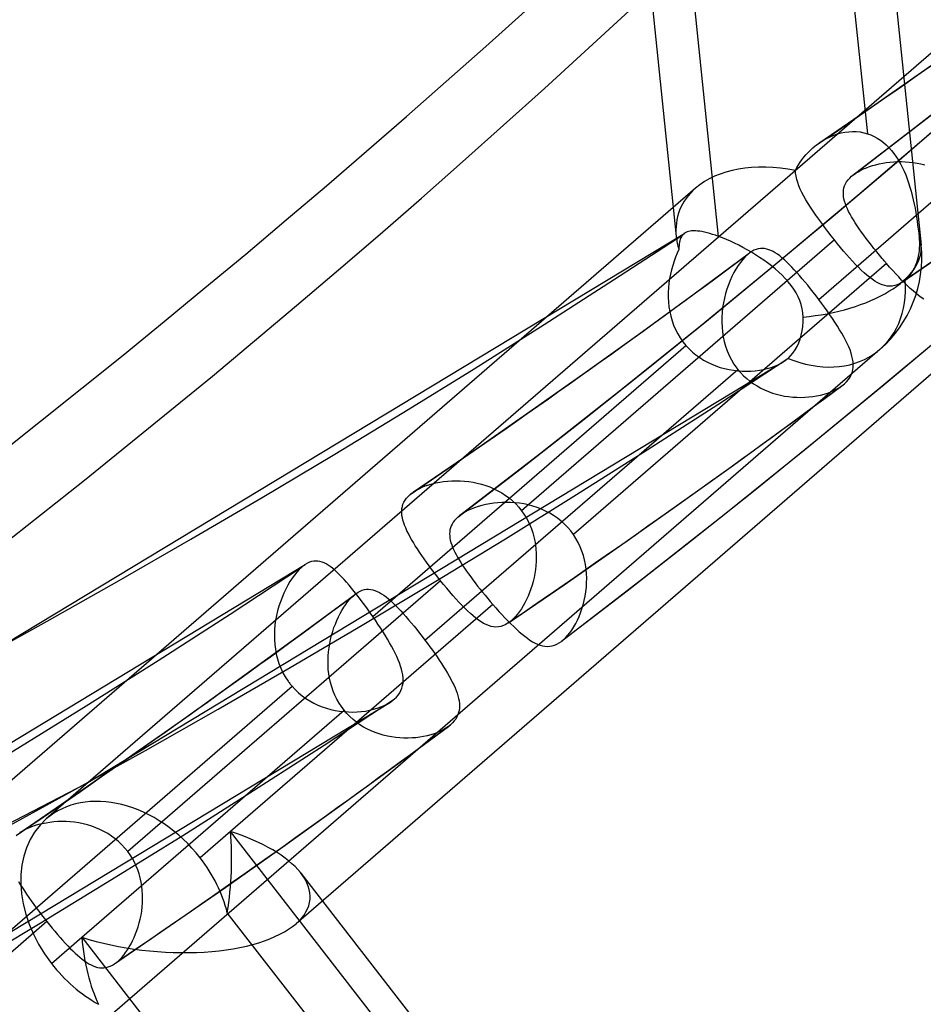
# Model space of a CAD drawing. Header units: millimetres. Extents: x -261 to 249, y -324 to 318.
# Tile 7 of 89: x 154 to 166, y -195 to -182. Entities that reach past the tile are written whole.
import ezdxf

# ---------------------------------------------------------------- set-up
doc = ezdxf.new("R2010")
doc.units = ezdxf.units.MM
doc.layers.add('MAIN-1', color=7, linetype='Continuous')
doc.layers.add('MAIN-2', color=7, linetype='Continuous')

msp = doc.modelspace()

# ---------------------------------------------------------------- linework, layer by layer
at = {"layer": 'MAIN-1'}
for p, q in [((165.513, -183.684), (165.513, -183.683)), ((165.513, -183.683), (165.513, -183.683)), ((165.513, -183.683), (165.514, -183.683)), ((165.513, -183.684), (165.513, -183.684)), ((165.514, -183.683), (165.514, -183.683)), ((165.514, -183.683), (165.514, -183.683)), ((159.368, -188.115), (159.368, -188.115)), ((159.368, -188.115), (159.369, -188.115)), ((159.369, -188.115), (159.369, -188.114)), ((159.369, -188.114), (159.37, -188.114)), ((159.369, -188.115), (159.369, -188.115)), ((159.37, -188.114), (159.37, -188.114)), ((160.014, -188.446), (160.013, -188.446)), ((160.013, -188.446), (160.013, -188.447)), ((160.013, -188.447), (160.013, -188.447)), ((160.013, -188.447), (160.013, -188.447)), ((160.014, -188.446), (160.014, -188.446)), ((160.014, -188.446), (160.014, -188.446)), ((153.869, -192.878), (153.868, -192.878)), ((153.868, -192.878), (153.868, -192.878)), ((153.87, -192.877), (153.869, -192.878)), ((153.869, -192.878), (153.869, -192.878)), ((153.869, -192.878), (153.869, -192.878)), ((153.87, -192.877), (153.87, -192.877))]:
    msp.add_line(p, q, dxfattribs=at)
for centre, major_axis, start_param, end_param in [((-50, -43.301), (-148.606, 171.596), -3.141592, -0.857072), ((-50, -43.301), (147.952, -170.84), 0, 2.284521), ((-0.5, -0.433), (159.408, -184.069), -0.370263, 0.713724)]:
    msp.add_ellipse(centre, major_axis=major_axis, ratio=0.75, start_param=start_param, end_param=end_param, dxfattribs=at)
at = {"layer": 'MAIN-2'}
for p, q in [((163.621, -157.306), (166.46, -184.667)), ((160.296, -158.108), (163.04, -184.547)), ((164.493, -171.388), (165.709, -183.109)), ((163.629, -184.544), (162.412, -172.818)), ((169.536, -179.44), (154.24, -192.686)), ((172.112, -181.693), (157.728, -194.15)), ((165.029, -185.424), (169.399, -181.64)), ((166.464, -182.25), (167.232, -181.707)), ((165.756, -182.743), (166.464, -182.25)), ((165.044, -183.232), (165.756, -182.743)), ((165.513, -183.684), (166.644, -182.811)), ((165.187, -183.151), (165.238, -183.13)), ((165.238, -183.13), (165.29, -183.112)), ((165.29, -183.112), (165.342, -183.098)), ((165.342, -183.098), (165.395, -183.087)), ((165.395, -183.087), (165.448, -183.081)), ((165.448, -183.081), (165.501, -183.078)), ((165.501, -183.078), (165.554, -183.08)), ((165.554, -183.08), (165.606, -183.085)), ((165.575, -183.97), (166.66, -183.041)), ((165.606, -183.085), (165.658, -183.095)), ((165.658, -183.095), (165.709, -183.109)), ((165.709, -183.109), (165.756, -183.126)), ((165.756, -183.126), (165.802, -183.147)), ((164.979, -183.28), (164.989, -183.272)), ((164.989, -183.272), (164.999, -183.264)), ((164.999, -183.264), (165.01, -183.257)), ((165.01, -183.257), (165.02, -183.249)), ((165.02, -183.249), (165.03, -183.242)), ((165.03, -183.242), (165.041, -183.235)), ((165.041, -183.235), (165.088, -183.204)), ((165.088, -183.204), (165.137, -183.176)), ((165.137, -183.176), (165.187, -183.151)), ((165.802, -183.147), (165.847, -183.172)), ((165.847, -183.172), (165.89, -183.2)), ((165.89, -183.2), (165.932, -183.231)), ((165.932, -183.231), (165.972, -183.266)), ((165.972, -183.266), (166.009, -183.303)), ((164.822, -183.438), (164.85, -183.404)), ((164.85, -183.404), (164.88, -183.371)), ((164.88, -183.371), (164.912, -183.339)), ((164.912, -183.339), (164.945, -183.309)), ((164.945, -183.309), (164.979, -183.28)), ((166.009, -183.303), (166.045, -183.343)), ((166.045, -183.343), (166.079, -183.386)), ((166.079, -183.386), (166.111, -183.431)), ((164.724, -183.583), (164.746, -183.546)), ((164.746, -183.546), (164.769, -183.509)), ((164.769, -183.509), (164.795, -183.473)), ((164.795, -183.473), (164.822, -183.438)), ((165.737, -183.569), (165.781, -183.555)), ((165.781, -183.555), (165.827, -183.542)), ((165.827, -183.542), (165.874, -183.531)), ((165.874, -183.531), (165.923, -183.521)), ((165.923, -183.521), (165.973, -183.513)), ((165.973, -183.513), (166.024, -183.506)), ((166.024, -183.506), (166.076, -183.502)), ((166.076, -183.502), (166.13, -183.499)), ((166.111, -183.431), (166.141, -183.478)), ((166.13, -183.499), (166.184, -183.499)), ((166.141, -183.478), (166.17, -183.528)), ((166.17, -183.528), (166.196, -183.579)), ((166.184, -183.499), (166.238, -183.501)), ((166.238, -183.501), (166.293, -183.505)), ((166.293, -183.505), (166.348, -183.511)), ((166.348, -183.511), (166.403, -183.519)), ((166.403, -183.519), (166.457, -183.53)), ((166.457, -183.53), (166.512, -183.543)), ((164.704, -183.622), (164.724, -183.583)), ((164.706, -183.662), (164.704, -183.622)), ((164.712, -183.704), (164.706, -183.662)), ((165.501, -183.693), (165.505, -183.69)), ((165.505, -183.69), (165.509, -183.687)), ((165.509, -183.687), (165.513, -183.684)), ((165.514, -183.683), (165.545, -183.661)), ((165.545, -183.661), (165.579, -183.64)), ((165.579, -183.64), (165.615, -183.62)), ((165.615, -183.62), (165.654, -183.602)), ((165.654, -183.602), (165.694, -183.585)), ((165.694, -183.585), (165.737, -183.569)), ((166.196, -183.579), (166.221, -183.632)), ((166.221, -183.632), (166.244, -183.686)), ((166.244, -183.686), (166.265, -183.742)), ((164.721, -183.747), (164.712, -183.704)), ((164.735, -183.791), (164.721, -183.747)), ((164.752, -183.837), (164.735, -183.791)), ((165.39, -183.838), (165.403, -183.81)), ((165.403, -183.81), (165.419, -183.782)), ((165.419, -183.782), (165.439, -183.755)), ((165.439, -183.755), (165.462, -183.729)), ((165.462, -183.729), (165.489, -183.703)), ((165.489, -183.703), (165.493, -183.7)), ((165.493, -183.7), (165.497, -183.697)), ((165.497, -183.697), (165.501, -183.693)), ((166.265, -183.742), (166.285, -183.798)), ((166.285, -183.798), (166.303, -183.856)), ((163.308, -183.87), (148.012, -197.116)), ((164.772, -183.883), (164.752, -183.837)), ((164.795, -183.931), (164.772, -183.883)), ((164.822, -183.981), (164.795, -183.931)), ((165.373, -183.927), (165.375, -183.897)), ((165.373, -183.958), (165.373, -183.927)), ((165.376, -183.989), (165.373, -183.958)), ((165.375, -183.897), (165.381, -183.867)), ((165.381, -183.867), (165.39, -183.838)), ((166.303, -183.856), (166.32, -183.914)), ((166.32, -183.914), (166.335, -183.973)), ((164.482, -184.888), (165.575, -183.97)), ((164.85, -184.032), (164.822, -183.981)), ((164.882, -184.084), (164.85, -184.032)), ((164.916, -184.137), (164.882, -184.084)), ((165.382, -184.021), (165.376, -183.989)), ((165.39, -184.054), (165.382, -184.021)), ((165.401, -184.088), (165.39, -184.054)), ((165.414, -184.123), (165.401, -184.088)), ((166.335, -183.973), (166.349, -184.032)), ((166.349, -184.032), (166.362, -184.092)), ((166.362, -184.092), (166.374, -184.152)), ((164.952, -184.192), (164.916, -184.137)), ((164.99, -184.248), (164.952, -184.192)), ((165.429, -184.159), (165.414, -184.123)), ((165.447, -184.196), (165.429, -184.159)), ((165.467, -184.234), (165.447, -184.196)), ((165.489, -184.273), (165.467, -184.234)), ((166.374, -184.152), (166.385, -184.212)), ((166.385, -184.212), (166.395, -184.271)), ((165.029, -184.304), (164.99, -184.248)), ((165.071, -184.361), (165.029, -184.304)), ((165.113, -184.419), (165.071, -184.361)), ((165.513, -184.314), (165.489, -184.273)), ((165.539, -184.355), (165.513, -184.314)), ((165.567, -184.397), (165.539, -184.355)), ((166.395, -184.271), (166.403, -184.33)), ((166.403, -184.33), (166.411, -184.387)), ((153.688, -190.223), (163.157, -184.498)), ((163.135, -184.517), (163.131, -184.521)), ((163.139, -184.513), (163.135, -184.517)), ((163.143, -184.509), (163.139, -184.513)), ((163.147, -184.506), (163.143, -184.509)), ((163.151, -184.503), (163.147, -184.506)), ((163.156, -184.499), (163.151, -184.503)), ((163.172, -184.49), (163.156, -184.499)), ((163.19, -184.482), (163.172, -184.49)), ((163.209, -184.476), (163.19, -184.482)), ((163.231, -184.471), (163.209, -184.476)), ((163.254, -184.468), (163.231, -184.471)), ((163.279, -184.467), (163.254, -184.468)), ((163.306, -184.467), (163.279, -184.467)), ((163.335, -184.469), (163.306, -184.467)), ((163.366, -184.473), (163.335, -184.469)), ((163.398, -184.478), (163.366, -184.473)), ((163.432, -184.485), (163.398, -184.478)), ((163.469, -184.494), (163.432, -184.485)), ((163.507, -184.504), (163.469, -184.494)), ((163.546, -184.516), (163.507, -184.504)), ((163.587, -184.529), (163.546, -184.516)), ((165.157, -184.478), (165.113, -184.419)), ((165.202, -184.536), (165.157, -184.478)), ((165.596, -184.44), (165.567, -184.397)), ((165.627, -184.484), (165.596, -184.44)), ((165.66, -184.529), (165.627, -184.484)), ((166.411, -184.387), (166.419, -184.443)), ((166.419, -184.443), (166.425, -184.498)), ((166.425, -184.498), (166.431, -184.55)), ((165.247, -184.593), (160.877, -188.378)), ((163.081, -184.648), (163.078, -184.672)), ((163.084, -184.625), (163.081, -184.648)), ((163.089, -184.603), (163.084, -184.625)), ((163.095, -184.584), (163.089, -184.603)), ((163.102, -184.566), (163.095, -184.584)), ((163.11, -184.549), (163.102, -184.566)), ((163.12, -184.534), (163.11, -184.549)), ((163.131, -184.521), (163.12, -184.534)), ((163.629, -184.544), (163.587, -184.529)), ((163.683, -184.565), (163.629, -184.544)), ((163.739, -184.588), (163.683, -184.565)), ((163.796, -184.613), (163.739, -184.588)), ((163.854, -184.64), (163.796, -184.613)), ((163.912, -184.669), (163.854, -184.64)), ((165.247, -184.593), (165.202, -184.536)), ((165.29, -184.646), (165.247, -184.593)), ((165.333, -184.698), (165.29, -184.646)), ((165.693, -184.575), (165.66, -184.529)), ((165.729, -184.621), (165.693, -184.575)), ((165.765, -184.667), (165.729, -184.621)), ((166.194, -185.183), (166.981, -184.644)), ((166.431, -184.55), (166.434, -184.588)), ((166.434, -184.588), (166.435, -184.627)), ((166.435, -184.627), (166.436, -184.666)), ((163.051, -184.78), (163.028, -184.835)), ((163.076, -184.727), (163.051, -184.78)), ((163.077, -184.699), (163.076, -184.727)), ((163.078, -184.672), (163.077, -184.699)), ((163.291, -185.345), (164.063, -184.776)), ((163.971, -184.699), (163.912, -184.669)), ((164.03, -184.732), (163.971, -184.699)), ((164.088, -184.766), (164.03, -184.732)), ((164.045, -184.79), (164.04, -184.794)), ((164.05, -184.786), (164.045, -184.79)), ((164.054, -184.782), (164.05, -184.786)), ((164.059, -184.778), (164.054, -184.782)), ((164.064, -184.775), (164.059, -184.778)), ((164.094, -184.755), (164.064, -184.775)), ((164.146, -184.801), (164.088, -184.766)), ((164.124, -184.738), (164.094, -184.755)), ((164.154, -184.726), (164.124, -184.738)), ((164.184, -184.718), (164.154, -184.726)), ((164.214, -184.713), (164.184, -184.718)), ((164.244, -184.712), (164.214, -184.713)), ((164.273, -184.715), (164.244, -184.712)), ((164.303, -184.721), (164.273, -184.715)), ((164.332, -184.73), (164.303, -184.721)), ((164.361, -184.742), (164.332, -184.73)), ((164.391, -184.757), (164.361, -184.742)), ((164.421, -184.774), (164.391, -184.757)), ((164.452, -184.795), (164.421, -184.774)), ((165.376, -184.749), (165.333, -184.698)), ((165.419, -184.798), (165.376, -184.749)), ((165.801, -184.714), (165.765, -184.667)), ((165.839, -184.761), (165.801, -184.714)), ((165.878, -184.807), (165.839, -184.761)), ((166.427, -184.779), (166.42, -184.815)), ((166.431, -184.742), (166.427, -184.779)), ((166.434, -184.704), (166.431, -184.742)), ((166.436, -184.666), (166.434, -184.704)), ((165.977, -184.924), (161.603, -188.712)), ((163.008, -184.892), (162.989, -184.95)), ((163.028, -184.835), (163.008, -184.892)), ((163.379, -185.794), (164.482, -184.888)), ((163.935, -184.907), (163.904, -184.952)), ((163.968, -184.866), (163.935, -184.907)), ((164.001, -184.83), (163.968, -184.866)), ((164.035, -184.798), (164.001, -184.83)), ((164.04, -184.794), (164.035, -184.798)), ((164.203, -184.838), (164.146, -184.801)), ((164.26, -184.876), (164.203, -184.838)), ((164.315, -184.916), (164.26, -184.876)), ((164.368, -184.957), (164.315, -184.916)), ((164.484, -184.818), (164.452, -184.795)), ((164.516, -184.844), (164.484, -184.818)), ((164.549, -184.872), (164.516, -184.844)), ((164.582, -184.904), (164.549, -184.872)), ((164.617, -184.937), (164.582, -184.904)), ((165.461, -184.846), (165.419, -184.798)), ((165.502, -184.892), (165.461, -184.846)), ((165.543, -184.935), (165.502, -184.892)), ((165.917, -184.854), (165.878, -184.807)), ((165.926, -184.864), (165.917, -184.854)), ((165.934, -184.874), (165.926, -184.864)), ((165.943, -184.885), (165.934, -184.874)), ((165.951, -184.895), (165.943, -184.885)), ((165.96, -184.905), (165.951, -184.895)), ((165.968, -184.915), (165.96, -184.905)), ((165.977, -184.924), (165.968, -184.915)), ((166.019, -184.973), (165.977, -184.924)), ((166.394, -184.913), (166.383, -184.943)), ((166.404, -184.882), (166.394, -184.913)), ((166.413, -184.849), (166.404, -184.882)), ((166.42, -184.815), (166.413, -184.849)), ((162.972, -185.01), (162.957, -185.071)), ((162.989, -184.95), (162.972, -185.01)), ((163.844, -185.051), (163.817, -185.105)), ((163.873, -185), (163.844, -185.051)), ((163.904, -184.952), (163.873, -185)), ((164.42, -184.999), (164.368, -184.957)), ((164.47, -185.043), (164.42, -184.999)), ((164.517, -185.088), (164.47, -185.043)), ((164.652, -184.973), (164.617, -184.937)), ((164.688, -185.011), (164.652, -184.973)), ((164.724, -185.05), (164.688, -185.011)), ((164.761, -185.092), (164.724, -185.05)), ((165.584, -184.976), (165.543, -184.935)), ((165.623, -185.015), (165.584, -184.976)), ((165.662, -185.052), (165.623, -185.015)), ((165.701, -185.085), (165.662, -185.052)), ((166.062, -185.02), (166.019, -184.973)), ((166.104, -185.066), (166.062, -185.02)), ((166.146, -185.111), (166.104, -185.066)), ((166.32, -185.058), (166.301, -185.084)), ((166.338, -185.031), (166.32, -185.058)), ((166.355, -185.003), (166.338, -185.031)), ((166.37, -184.973), (166.355, -185.003)), ((166.383, -184.943), (166.37, -184.973)), ((162.936, -185.198), (162.929, -185.263)), ((162.945, -185.134), (162.936, -185.198)), ((162.957, -185.071), (162.945, -185.134)), ((163.791, -185.162), (163.768, -185.221)), ((163.817, -185.105), (163.791, -185.162)), ((164.562, -185.134), (164.517, -185.088)), ((164.604, -185.181), (164.562, -185.134)), ((164.644, -185.231), (164.604, -185.181)), ((164.799, -185.136), (164.761, -185.092)), ((164.837, -185.181), (164.799, -185.136)), ((164.875, -185.228), (164.837, -185.181)), ((165.738, -185.116), (165.701, -185.085)), ((165.775, -185.144), (165.738, -185.116)), ((165.812, -185.168), (165.775, -185.144)), ((165.847, -185.189), (165.812, -185.168)), ((165.882, -185.207), (165.847, -185.189)), ((166.159, -185.205), (166.124, -185.221)), ((166.187, -185.154), (166.146, -185.111)), ((166.193, -185.184), (166.159, -185.205)), ((166.228, -185.195), (166.187, -185.154)), ((166.2, -185.179), (166.193, -185.184)), ((166.208, -185.174), (166.2, -185.179)), ((166.215, -185.168), (166.208, -185.174)), ((166.223, -185.162), (166.215, -185.168)), ((166.23, -185.156), (166.223, -185.162)), ((166.268, -185.235), (166.228, -185.195)), ((166.238, -185.15), (166.23, -185.156)), ((166.259, -185.13), (166.238, -185.15)), ((166.281, -185.108), (166.259, -185.13)), ((166.301, -185.084), (166.281, -185.108)), ((162.929, -185.263), (162.926, -185.329)), ((162.926, -185.329), (162.926, -185.395)), ((163.746, -185.282), (163.728, -185.344)), ((163.768, -185.221), (163.746, -185.282)), ((164.68, -185.281), (164.644, -185.231)), ((164.712, -185.333), (164.68, -185.281)), ((164.74, -185.387), (164.712, -185.333)), ((164.914, -185.275), (164.875, -185.228)), ((164.952, -185.324), (164.914, -185.275)), ((164.991, -185.374), (164.952, -185.324)), ((165.917, -185.221), (165.882, -185.207)), ((165.952, -185.232), (165.917, -185.221)), ((165.987, -185.238), (165.952, -185.232)), ((166.021, -185.24), (165.987, -185.238)), ((166.055, -185.238), (166.021, -185.24)), ((166.09, -185.232), (166.055, -185.238)), ((166.124, -185.221), (166.09, -185.232)), ((166.308, -185.272), (166.268, -185.235)), ((166.347, -185.307), (166.308, -185.272)), ((166.385, -185.34), (166.347, -185.307)), ((166.423, -185.37), (166.385, -185.34)), ((162.514, -185.91), (163.291, -185.345)), ((162.926, -185.395), (162.929, -185.462)), ((162.929, -185.462), (162.936, -185.528)), ((163.698, -185.473), (163.687, -185.54)), ((163.711, -185.408), (163.698, -185.473)), ((163.728, -185.344), (163.711, -185.408)), ((164.764, -185.442), (164.74, -185.387)), ((164.784, -185.498), (164.764, -185.442)), ((165.029, -185.424), (164.991, -185.374)), ((165.069, -185.478), (165.029, -185.424)), ((165.109, -185.532), (165.069, -185.478)), ((166.46, -185.398), (166.423, -185.37)), ((166.496, -185.422), (166.46, -185.398)), ((162.936, -185.528), (162.947, -185.594)), ((162.947, -185.594), (162.961, -185.659)), ((163.68, -185.607), (163.675, -185.674)), ((163.687, -185.54), (163.68, -185.607)), ((164.798, -185.555), (164.784, -185.498)), ((164.807, -185.613), (164.798, -185.555)), ((164.811, -185.671), (164.807, -185.613)), ((165.147, -185.586), (165.109, -185.532)), ((165.185, -185.639), (165.147, -185.586)), ((162.961, -185.659), (162.98, -185.723)), ((162.98, -185.723), (163.002, -185.786)), ((163.675, -185.674), (163.675, -185.742)), ((163.675, -185.742), (163.678, -185.811)), ((164.807, -185.802), (164.811, -185.737)), ((164.811, -185.737), (164.811, -185.671)), ((165.221, -185.693), (165.185, -185.639)), ((165.256, -185.745), (165.221, -185.693)), ((165.29, -185.797), (165.256, -185.745)), ((165.943, -186.612), (167.046, -185.686)), ((162.266, -186.69), (163.379, -185.794)), ((163.002, -185.786), (163.029, -185.847)), ((163.029, -185.847), (163.06, -185.906)), ((163.678, -185.811), (163.684, -185.879)), ((163.684, -185.879), (163.695, -185.947)), ((164.786, -185.926), (164.798, -185.866)), ((164.798, -185.866), (164.807, -185.802)), ((165.321, -185.848), (165.29, -185.797)), ((165.351, -185.898), (165.321, -185.848)), ((161.733, -186.469), (162.514, -185.91)), ((163.06, -185.906), (163.094, -185.963)), ((163.094, -185.963), (163.132, -186.017)), ((163.132, -186.017), (163.173, -186.068)), ((163.695, -185.947), (163.709, -186.014)), ((163.709, -186.014), (163.728, -186.08)), ((164.751, -186.033), (164.77, -185.981)), ((164.77, -185.981), (164.786, -185.926)), ((165.378, -185.947), (165.351, -185.898)), ((165.404, -185.995), (165.378, -185.947)), ((165.427, -186.041), (165.404, -185.995)), ((165.884, -186.123), (151.501, -198.58)), ((158.8, -189.856), (163.173, -186.068)), ((163.173, -186.068), (163.217, -186.116)), ((163.217, -186.116), (163.265, -186.16)), ((163.265, -186.16), (163.314, -186.201)), ((163.728, -186.08), (163.751, -186.145)), ((163.751, -186.145), (163.778, -186.208)), ((164.669, -186.175), (164.701, -186.131)), ((164.701, -186.131), (164.728, -186.083)), ((164.728, -186.083), (164.751, -186.033)), ((165.448, -186.087), (165.427, -186.041)), ((165.466, -186.131), (165.448, -186.087)), ((165.481, -186.174), (165.466, -186.131)), ((154.797, -192.192), (164.547, -186.289)), ((163.314, -186.201), (163.366, -186.239)), ((163.366, -186.239), (163.421, -186.273)), ((163.421, -186.273), (163.477, -186.304)), ((163.477, -186.304), (163.535, -186.331)), ((163.778, -186.208), (163.81, -186.269)), ((163.81, -186.269), (163.845, -186.328)), ((164.505, -186.314), (164.545, -186.29)), ((164.545, -186.29), (164.555, -186.284)), ((164.555, -186.284), (164.564, -186.277)), ((164.564, -186.277), (164.574, -186.27)), ((164.574, -186.27), (164.583, -186.263)), ((164.583, -186.263), (164.591, -186.256)), ((164.591, -186.256), (164.6, -186.249)), ((164.6, -186.249), (164.635, -186.215)), ((164.635, -186.215), (164.669, -186.175)), ((165.493, -186.216), (165.481, -186.174)), ((165.503, -186.257), (165.493, -186.216)), ((165.509, -186.297), (165.503, -186.257)), ((165.512, -186.335), (165.509, -186.297)), ((159.529, -190.187), (163.899, -186.403)), ((163.535, -186.331), (163.594, -186.355)), ((163.594, -186.355), (163.654, -186.375)), ((163.654, -186.375), (163.715, -186.392)), ((163.715, -186.392), (163.776, -186.405)), ((163.776, -186.405), (163.838, -186.416)), ((163.838, -186.416), (163.9, -186.423)), ((163.845, -186.328), (163.885, -186.384)), ((163.885, -186.384), (163.887, -186.387)), ((163.887, -186.387), (163.889, -186.39)), ((163.889, -186.39), (163.891, -186.392)), ((163.891, -186.392), (163.893, -186.395)), ((163.893, -186.395), (163.895, -186.398)), ((163.895, -186.398), (163.897, -186.4)), ((163.897, -186.4), (163.899, -186.403)), ((163.899, -186.403), (163.938, -186.448)), ((163.9, -186.423), (163.961, -186.427)), ((163.961, -186.427), (164.022, -186.428)), ((164.022, -186.428), (164.082, -186.426)), ((164.082, -186.426), (164.141, -186.421)), ((164.141, -186.421), (164.2, -186.413)), ((164.2, -186.413), (164.256, -186.403)), ((164.256, -186.403), (164.311, -186.39)), ((164.311, -186.39), (164.363, -186.375)), ((164.363, -186.375), (164.413, -186.357)), ((164.413, -186.357), (164.461, -186.337)), ((164.461, -186.337), (164.505, -186.314)), ((165.497, -186.445), (165.506, -186.41)), ((165.506, -186.41), (165.511, -186.373)), ((165.511, -186.373), (165.512, -186.335)), ((160.948, -187.024), (161.733, -186.469)), ((163.938, -186.448), (163.979, -186.491)), ((163.979, -186.491), (164.023, -186.531)), ((164.023, -186.531), (164.069, -186.569)), ((164.069, -186.569), (164.117, -186.603)), ((165.387, -186.605), (165.418, -186.576)), ((165.418, -186.576), (165.444, -186.545)), ((165.444, -186.545), (165.466, -186.513)), ((165.466, -186.513), (165.484, -186.48)), ((165.484, -186.48), (165.497, -186.445)), ((161.144, -187.574), (162.266, -186.69)), ((164.117, -186.603), (164.167, -186.635)), ((164.167, -186.635), (164.219, -186.664)), ((164.219, -186.664), (164.272, -186.69)), ((164.272, -186.69), (164.327, -186.713)), ((164.327, -186.713), (164.382, -186.733)), ((164.599, -187.188), (165.358, -186.629)), ((164.83, -187.527), (165.943, -186.612)), ((165.151, -186.733), (165.198, -186.716)), ((165.198, -186.716), (165.242, -186.697)), ((165.242, -186.697), (165.284, -186.676)), ((165.284, -186.676), (165.322, -186.654)), ((165.322, -186.654), (165.357, -186.63)), ((165.357, -186.63), (165.362, -186.626)), ((165.362, -186.626), (165.367, -186.622)), ((165.367, -186.622), (165.373, -186.618)), ((165.373, -186.618), (165.378, -186.614)), ((165.378, -186.614), (165.383, -186.61)), ((165.383, -186.61), (165.387, -186.605)), ((164.382, -186.733), (164.438, -186.75)), ((164.438, -186.75), (164.495, -186.764)), ((164.495, -186.764), (164.552, -186.775)), ((164.552, -186.775), (164.609, -186.784)), ((164.609, -186.784), (164.667, -186.79)), ((164.667, -186.79), (164.724, -186.793)), ((164.724, -186.793), (164.781, -186.794)), ((164.781, -186.794), (164.837, -186.792)), ((164.837, -186.792), (164.893, -186.788)), ((164.893, -186.788), (164.947, -186.781)), ((164.947, -186.781), (165, -186.772)), ((165, -186.772), (165.052, -186.761)), ((165.052, -186.761), (165.103, -186.748)), ((165.103, -186.748), (165.151, -186.733)), ((160.16, -187.572), (160.948, -187.024)), ((163.837, -187.742), (164.599, -187.188)), ((163.708, -188.43), (164.83, -187.527)), ((159.368, -188.115), (160.16, -187.572)), ((160.013, -188.447), (161.144, -187.574)), ((163.043, -188.311), (163.837, -187.742)), ((159.37, -188.114), (159.407, -188.091)), ((159.407, -188.091), (159.447, -188.07)), ((159.447, -188.07), (159.489, -188.05)), ((159.489, -188.05), (159.534, -188.032)), ((159.534, -188.032), (159.582, -188.016)), ((159.582, -188.016), (159.631, -188.001)), ((159.631, -188.001), (159.682, -187.989)), ((159.682, -187.989), (159.735, -187.979)), ((159.735, -187.979), (159.79, -187.97)), ((159.79, -187.97), (159.846, -187.964)), ((159.846, -187.964), (159.903, -187.96)), ((159.903, -187.96), (159.961, -187.959)), ((159.961, -187.959), (160.021, -187.96)), ((160.021, -187.96), (160.08, -187.963)), ((160.08, -187.963), (160.141, -187.97)), ((160.141, -187.97), (160.201, -187.979)), ((160.201, -187.979), (160.26, -187.991)), ((160.26, -187.991), (160.32, -188.007)), ((160.32, -188.007), (160.378, -188.025)), ((160.378, -188.025), (160.436, -188.046)), ((160.436, -188.046), (160.493, -188.071)), ((160.493, -188.071), (160.548, -188.098)), ((159.235, -188.259), (159.251, -188.23)), ((159.251, -188.23), (159.271, -188.203)), ((159.271, -188.203), (159.294, -188.177)), ((159.294, -188.177), (159.321, -188.151)), ((159.321, -188.151), (159.328, -188.145)), ((159.328, -188.145), (159.336, -188.139)), ((159.336, -188.139), (159.344, -188.133)), ((159.344, -188.133), (159.351, -188.127)), ((159.351, -188.127), (159.36, -188.121)), ((159.36, -188.121), (159.368, -188.115)), ((160.548, -188.098), (160.602, -188.129)), ((160.602, -188.129), (160.654, -188.163)), ((160.654, -188.163), (160.703, -188.2)), ((160.703, -188.2), (160.751, -188.24)), ((159.205, -188.379), (159.207, -188.348)), ((159.207, -188.348), (159.213, -188.318)), ((159.213, -188.318), (159.222, -188.288)), ((159.222, -188.288), (159.235, -188.259)), ((160.174, -188.356), (160.129, -188.376)), ((160.222, -188.337), (160.174, -188.356)), ((160.272, -188.321), (160.222, -188.337)), ((160.324, -188.306), (160.272, -188.321)), ((160.378, -188.293), (160.324, -188.306)), ((160.433, -188.282), (160.378, -188.293)), ((160.489, -188.274), (160.433, -188.282)), ((160.546, -188.267), (160.489, -188.274)), ((160.605, -188.264), (160.546, -188.267)), ((160.665, -188.262), (160.605, -188.264)), ((160.725, -188.263), (160.665, -188.262)), ((160.787, -188.267), (160.725, -188.263)), ((160.751, -188.24), (160.796, -188.283)), ((160.849, -188.274), (160.787, -188.267)), ((160.796, -188.283), (160.838, -188.329)), ((160.838, -188.329), (160.877, -188.378)), ((160.911, -188.284), (160.849, -188.274)), ((160.973, -188.297), (160.911, -188.284)), ((161.035, -188.313), (160.973, -188.297)), ((161.096, -188.333), (161.035, -188.313)), ((161.155, -188.356), (161.096, -188.333)), ((161.214, -188.382), (161.155, -188.356)), ((162.246, -188.874), (163.043, -188.311)), ((159.205, -188.411), (159.205, -188.379)), ((159.208, -188.443), (159.205, -188.411)), ((159.213, -188.476), (159.208, -188.443)), ((159.222, -188.511), (159.213, -188.476)), ((159.963, -188.49), (159.941, -188.515)), ((159.989, -188.467), (159.963, -188.49)), ((159.993, -188.463), (159.989, -188.467)), ((159.997, -188.46), (159.993, -188.463)), ((160.001, -188.457), (159.997, -188.46)), ((160.005, -188.453), (160.001, -188.457)), ((160.009, -188.45), (160.005, -188.453)), ((160.013, -188.447), (160.009, -188.45)), ((160.049, -188.421), (160.014, -188.446)), ((160.088, -188.398), (160.049, -188.421)), ((160.129, -188.376), (160.088, -188.398)), ((160.877, -188.378), (160.911, -188.425)), ((160.911, -188.425), (160.941, -188.474)), ((160.941, -188.474), (160.969, -188.525)), ((161.271, -188.412), (161.214, -188.382)), ((161.326, -188.445), (161.271, -188.412)), ((161.379, -188.482), (161.326, -188.445)), ((161.43, -188.522), (161.379, -188.482)), ((162.577, -189.322), (163.708, -188.43)), ((159.232, -188.546), (159.222, -188.511)), ((159.245, -188.582), (159.232, -188.546)), ((159.26, -188.619), (159.245, -188.582)), ((159.277, -188.658), (159.26, -188.619)), ((159.878, -188.645), (159.874, -188.673)), ((159.885, -188.618), (159.878, -188.645)), ((159.894, -188.591), (159.885, -188.618)), ((159.907, -188.565), (159.894, -188.591)), ((159.922, -188.54), (159.907, -188.565)), ((159.941, -188.515), (159.922, -188.54)), ((160.969, -188.525), (160.994, -188.577)), ((160.994, -188.577), (161.016, -188.631)), ((161.016, -188.631), (161.034, -188.687)), ((161.478, -188.565), (161.43, -188.522)), ((161.523, -188.611), (161.478, -188.565)), ((161.565, -188.66), (161.523, -188.611)), ((159.297, -188.698), (159.277, -188.658)), ((159.319, -188.738), (159.297, -188.698)), ((159.342, -188.78), (159.319, -188.738)), ((159.367, -188.823), (159.342, -188.78)), ((159.874, -188.673), (159.872, -188.701)), ((159.872, -188.701), (159.874, -188.731)), ((159.874, -188.731), (159.877, -188.76)), ((159.877, -188.76), (159.883, -188.791)), ((161.034, -188.687), (161.05, -188.743)), ((161.05, -188.743), (161.063, -188.799)), ((161.603, -188.712), (161.565, -188.66)), ((161.638, -188.767), (161.603, -188.712)), ((161.67, -188.823), (161.638, -188.767)), ((159.394, -188.867), (159.367, -188.823)), ((159.423, -188.912), (159.394, -188.867)), ((159.453, -188.957), (159.423, -188.912)), ((159.883, -188.791), (159.892, -188.823)), ((159.892, -188.823), (159.902, -188.855)), ((159.902, -188.855), (159.915, -188.888)), ((159.915, -188.888), (159.929, -188.922)), ((161.063, -188.799), (161.072, -188.856)), ((161.072, -188.856), (161.079, -188.914)), ((161.079, -188.914), (161.083, -188.971)), ((161.472, -189.413), (162.246, -188.874)), ((161.698, -188.882), (161.67, -188.823)), ((161.721, -188.942), (161.698, -188.882)), ((159.484, -189.003), (159.453, -188.957)), ((159.517, -189.05), (159.484, -189.003)), ((159.551, -189.098), (159.517, -189.05)), ((159.929, -188.922), (159.946, -188.956)), ((159.946, -188.956), (159.964, -188.992)), ((159.964, -188.992), (159.985, -189.028)), ((159.985, -189.028), (160.006, -189.065)), ((161.083, -188.971), (161.084, -189.029)), ((161.084, -189.029), (161.083, -189.086)), ((161.742, -189.003), (161.721, -188.942)), ((161.758, -189.066), (161.742, -189.003)), ((148.134, -195.016), (157.855, -189.131)), ((157.807, -189.168), (157.773, -189.2)), ((157.815, -189.161), (157.807, -189.168)), ((157.823, -189.154), (157.815, -189.161)), ((157.831, -189.148), (157.823, -189.154)), ((157.84, -189.141), (157.831, -189.148)), ((157.848, -189.136), (157.84, -189.141)), ((157.856, -189.13), (157.848, -189.136)), ((157.886, -189.112), (157.856, -189.13)), ((157.916, -189.099), (157.886, -189.112)), ((157.946, -189.089), (157.916, -189.099)), ((157.976, -189.083), (157.946, -189.089)), ((158.005, -189.081), (157.976, -189.083)), ((158.034, -189.083), (158.005, -189.081)), ((158.062, -189.088), (158.034, -189.083)), ((158.091, -189.096), (158.062, -189.088)), ((158.119, -189.107), (158.091, -189.096)), ((158.148, -189.122), (158.119, -189.107)), ((158.177, -189.139), (158.148, -189.122)), ((158.207, -189.159), (158.177, -189.139)), ((158.237, -189.182), (158.207, -189.159)), ((158.268, -189.208), (158.237, -189.182)), ((159.586, -189.146), (159.551, -189.098)), ((159.622, -189.194), (159.586, -189.146)), ((159.658, -189.242), (159.622, -189.194)), ((160.006, -189.065), (160.03, -189.103)), ((160.03, -189.103), (160.055, -189.142)), ((160.055, -189.142), (160.081, -189.181)), ((160.081, -189.181), (160.109, -189.221)), ((161.079, -189.143), (161.073, -189.2)), ((161.083, -189.086), (161.079, -189.143)), ((161.771, -189.129), (161.758, -189.066)), ((161.78, -189.193), (161.771, -189.129)), ((161.786, -189.257), (161.78, -189.193)), ((157.674, -189.321), (157.642, -189.369)), ((157.706, -189.277), (157.674, -189.321)), ((157.739, -189.236), (157.706, -189.277)), ((157.773, -189.2), (157.739, -189.236)), ((158.299, -189.237), (158.268, -189.208)), ((158.332, -189.268), (158.299, -189.237)), ((158.365, -189.302), (158.332, -189.268)), ((158.398, -189.339), (158.365, -189.302)), ((159.695, -189.29), (159.658, -189.242)), ((159.733, -189.338), (159.695, -189.29)), ((160.109, -189.221), (160.138, -189.262)), ((160.138, -189.262), (160.168, -189.304)), ((160.168, -189.304), (160.199, -189.345)), ((161.053, -189.311), (161.041, -189.366)), ((161.064, -189.256), (161.053, -189.311)), ((161.073, -189.2), (161.064, -189.256)), ((161.437, -190.203), (162.577, -189.322)), ((161.788, -189.321), (161.786, -189.257)), ((161.787, -189.384), (161.788, -189.321)), ((159.747, -189.356), (155.377, -193.141)), ((157.613, -189.42), (157.584, -189.474)), ((157.642, -189.369), (157.613, -189.42)), ((158.433, -189.377), (158.398, -189.339)), ((158.468, -189.418), (158.433, -189.377)), ((158.503, -189.46), (158.468, -189.418)), ((158.54, -189.505), (158.503, -189.46)), ((159.735, -189.341), (159.733, -189.338)), ((159.737, -189.343), (159.735, -189.341)), ((159.739, -189.346), (159.737, -189.343)), ((159.741, -189.348), (159.739, -189.346)), ((159.743, -189.351), (159.741, -189.348)), ((159.745, -189.353), (159.743, -189.351)), ((159.747, -189.356), (159.745, -189.353)), ((159.79, -189.409), (159.747, -189.356)), ((159.833, -189.461), (159.79, -189.409)), ((159.876, -189.512), (159.833, -189.461)), ((160.199, -189.345), (160.232, -189.388)), ((160.232, -189.388), (160.265, -189.43)), ((160.265, -189.43), (160.299, -189.474)), ((160.694, -189.946), (161.472, -189.413)), ((161.009, -189.471), (160.991, -189.521)), ((161.026, -189.419), (161.009, -189.471)), ((161.041, -189.366), (161.026, -189.419)), ((161.776, -189.51), (161.783, -189.448)), ((161.783, -189.448), (161.787, -189.384)), ((157.532, -189.589), (157.509, -189.65)), ((157.557, -189.53), (157.532, -189.589)), ((157.584, -189.474), (157.557, -189.53)), ((157.791, -190.108), (158.563, -189.539)), ((158.477, -189.619), (158.506, -189.588)), ((158.506, -189.588), (158.535, -189.561)), ((158.535, -189.561), (158.54, -189.557)), ((158.576, -189.552), (158.54, -189.505)), ((158.54, -189.557), (158.545, -189.553)), ((158.545, -189.553), (158.55, -189.549)), ((158.55, -189.549), (158.555, -189.545)), ((158.555, -189.545), (158.559, -189.541)), ((158.559, -189.541), (158.564, -189.538)), ((158.564, -189.538), (158.595, -189.518)), ((158.613, -189.6), (158.576, -189.552)), ((158.595, -189.518), (158.625, -189.501)), ((158.651, -189.649), (158.613, -189.6)), ((158.625, -189.501), (158.654, -189.489)), ((158.654, -189.489), (158.684, -189.481)), ((158.684, -189.481), (158.713, -189.476)), ((158.713, -189.476), (158.742, -189.475)), ((158.742, -189.475), (158.772, -189.478)), ((158.772, -189.478), (158.801, -189.484)), ((158.801, -189.484), (158.831, -189.493)), ((158.831, -189.493), (158.861, -189.505)), ((158.861, -189.505), (158.892, -189.52)), ((158.892, -189.52), (158.923, -189.538)), ((158.923, -189.538), (158.954, -189.559)), ((158.954, -189.559), (158.986, -189.583)), ((158.986, -189.583), (159.018, -189.609)), ((159.919, -189.562), (159.876, -189.512)), ((159.961, -189.61), (159.919, -189.562)), ((160.299, -189.474), (160.334, -189.517)), ((160.334, -189.517), (160.369, -189.56)), ((160.369, -189.56), (160.405, -189.603)), ((160.405, -189.603), (160.441, -189.645)), ((160.97, -189.571), (160.949, -189.618)), ((160.991, -189.521), (160.97, -189.571)), ((161.754, -189.632), (161.766, -189.572)), ((161.766, -189.572), (161.776, -189.51)), ((160.477, -189.688), (156.811, -192.862)), ((157.489, -189.712), (157.471, -189.776)), ((157.509, -189.65), (157.489, -189.712)), ((158.369, -189.771), (158.395, -189.728)), ((158.395, -189.728), (158.422, -189.689)), ((158.422, -189.689), (158.449, -189.652)), ((158.449, -189.652), (158.477, -189.619)), ((158.688, -189.699), (158.651, -189.649)), ((158.725, -189.751), (158.688, -189.699)), ((159.018, -189.609), (159.051, -189.638)), ((159.051, -189.638), (159.085, -189.669)), ((159.085, -189.669), (159.119, -189.703)), ((159.119, -189.703), (159.154, -189.738)), ((159.154, -189.738), (159.19, -189.776)), ((160.003, -189.655), (159.961, -189.61)), ((160.044, -189.699), (160.003, -189.655)), ((160.084, -189.741), (160.044, -189.699)), ((160.124, -189.779), (160.084, -189.741)), ((160.441, -189.645), (160.477, -189.688)), ((160.477, -189.688), (160.519, -189.736)), ((160.519, -189.736), (160.562, -189.784)), ((160.901, -189.707), (160.876, -189.749)), ((160.926, -189.664), (160.901, -189.707)), ((160.949, -189.618), (160.926, -189.664)), ((161.722, -189.748), (161.739, -189.691)), ((161.739, -189.691), (161.754, -189.632)), ((157.456, -189.841), (157.443, -189.907)), ((157.471, -189.776), (157.456, -189.841)), ((158.298, -189.91), (158.32, -189.862)), ((158.32, -189.862), (158.344, -189.815)), ((158.344, -189.815), (158.369, -189.771)), ((158.762, -189.803), (158.725, -189.751)), ((158.8, -189.856), (158.762, -189.803)), ((158.836, -189.909), (158.8, -189.856)), ((159.19, -189.776), (159.226, -189.816)), ((159.226, -189.816), (159.263, -189.858)), ((159.263, -189.858), (159.3, -189.901)), ((160.163, -189.816), (160.124, -189.779)), ((160.201, -189.849), (160.163, -189.816)), ((160.239, -189.879), (160.201, -189.849)), ((160.276, -189.907), (160.239, -189.879)), ((160.562, -189.784), (160.604, -189.83)), ((160.604, -189.83), (160.646, -189.874)), ((160.646, -189.874), (160.687, -189.917)), ((160.795, -189.856), (160.766, -189.886)), ((160.822, -189.824), (160.795, -189.856)), ((160.85, -189.788), (160.822, -189.824)), ((160.876, -189.749), (160.85, -189.788)), ((161.658, -189.907), (161.681, -189.857)), ((161.681, -189.857), (161.702, -189.803)), ((161.702, -189.803), (161.722, -189.748)), ((157.434, -189.974), (157.428, -190.042)), ((157.443, -189.907), (157.434, -189.974)), ((158.24, -190.065), (158.257, -190.012)), ((158.257, -190.012), (158.277, -189.961)), ((158.277, -189.961), (158.298, -189.91)), ((158.872, -189.962), (158.836, -189.909)), ((158.906, -190.015), (158.872, -189.962)), ((158.94, -190.067), (158.906, -190.015)), ((159.3, -189.901), (159.338, -189.946)), ((159.338, -189.946), (159.376, -189.992)), ((159.376, -189.992), (159.414, -190.04)), ((160.312, -189.931), (160.276, -189.907)), ((160.347, -189.952), (160.312, -189.931)), ((160.383, -189.97), (160.347, -189.952)), ((160.418, -189.984), (160.383, -189.97)), ((160.452, -189.995), (160.418, -189.984)), ((160.487, -190.001), (160.452, -189.995)), ((160.521, -190.004), (160.487, -190.001)), ((160.555, -190.002), (160.521, -190.004)), ((160.59, -189.995), (160.555, -190.002)), ((160.624, -189.984), (160.59, -189.995)), ((160.658, -189.968), (160.624, -189.984)), ((160.693, -189.947), (160.658, -189.968)), ((160.687, -189.917), (160.728, -189.959)), ((160.701, -189.942), (160.693, -189.947)), ((160.708, -189.937), (160.701, -189.942)), ((160.716, -189.931), (160.708, -189.937)), ((160.723, -189.925), (160.716, -189.931)), ((160.73, -189.919), (160.723, -189.925)), ((160.728, -189.959), (160.768, -189.998)), ((160.738, -189.913), (160.73, -189.919)), ((160.766, -189.886), (160.738, -189.913)), ((160.768, -189.998), (160.808, -190.035)), ((161.58, -190.045), (161.607, -190.002)), ((161.607, -190.002), (161.634, -189.956)), ((161.634, -189.956), (161.658, -189.907)), ((157.014, -190.673), (157.791, -190.108)), ((157.428, -190.042), (157.425, -190.11)), ((157.425, -190.11), (157.426, -190.179)), ((158.21, -190.176), (158.224, -190.12)), ((158.224, -190.12), (158.24, -190.065)), ((158.973, -190.119), (158.94, -190.067)), ((159.004, -190.171), (158.973, -190.119)), ((159.414, -190.04), (159.453, -190.088)), ((159.453, -190.088), (159.491, -190.138)), ((159.491, -190.138), (159.529, -190.187)), ((160.808, -190.035), (160.847, -190.07)), ((160.847, -190.07), (160.885, -190.103)), ((160.885, -190.103), (160.923, -190.133)), ((160.923, -190.133), (160.96, -190.161)), ((161.46, -190.184), (161.491, -190.155)), ((161.491, -190.155), (161.521, -190.122)), ((161.521, -190.122), (161.551, -190.085)), ((161.551, -190.085), (161.58, -190.045)), ((157.426, -190.179), (157.431, -190.247)), ((157.431, -190.247), (157.439, -190.315)), ((158.181, -190.352), (158.189, -190.292)), ((158.189, -190.292), (158.198, -190.233)), ((158.198, -190.233), (158.21, -190.176)), ((159.034, -190.222), (159.004, -190.171)), ((159.062, -190.272), (159.034, -190.222)), ((159.088, -190.32), (159.062, -190.272)), ((159.529, -190.187), (159.564, -190.234)), ((159.564, -190.234), (159.598, -190.281)), ((159.598, -190.281), (159.632, -190.328)), ((160.96, -190.161), (160.996, -190.186)), ((160.996, -190.186), (161.032, -190.208)), ((161.032, -190.208), (161.067, -190.227)), ((161.067, -190.227), (161.102, -190.243)), ((161.102, -190.243), (161.136, -190.256)), ((161.136, -190.256), (161.17, -190.266)), ((161.17, -190.266), (161.204, -190.272)), ((161.204, -190.272), (161.238, -190.275)), ((161.238, -190.275), (161.271, -190.273)), ((161.271, -190.273), (161.304, -190.268)), ((161.304, -190.268), (161.338, -190.258)), ((161.338, -190.258), (161.37, -190.245)), ((161.37, -190.245), (161.403, -190.226)), ((161.403, -190.226), (161.436, -190.204)), ((161.436, -190.204), (161.44, -190.201)), ((161.44, -190.201), (161.444, -190.198)), ((161.444, -190.198), (161.448, -190.195)), ((161.448, -190.195), (161.452, -190.191)), ((161.452, -190.191), (161.456, -190.188)), ((161.456, -190.188), (161.46, -190.184)), ((157.439, -190.315), (157.452, -190.383)), ((157.452, -190.383), (157.469, -190.45)), ((158.175, -190.473), (158.177, -190.412)), ((158.177, -190.412), (158.181, -190.352)), ((159.112, -190.368), (159.088, -190.32)), ((159.135, -190.415), (159.112, -190.368)), ((159.155, -190.46), (159.135, -190.415)), ((159.632, -190.328), (159.666, -190.375)), ((159.666, -190.375), (159.698, -190.421)), ((159.698, -190.421), (159.729, -190.467)), ((157.469, -190.45), (157.49, -190.515)), ((157.49, -190.515), (157.515, -190.579)), ((158.175, -190.535), (158.175, -190.473)), ((158.179, -190.596), (158.175, -190.535)), ((159.173, -190.505), (159.155, -190.46)), ((159.188, -190.548), (159.173, -190.505)), ((159.201, -190.591), (159.188, -190.548)), ((159.729, -190.467), (159.759, -190.513)), ((159.759, -190.513), (159.788, -190.558)), ((159.788, -190.558), (159.816, -190.602)), ((156.233, -191.233), (157.014, -190.673)), ((157.515, -190.579), (157.545, -190.642)), ((157.545, -190.642), (157.578, -190.701)), ((157.578, -190.701), (157.616, -190.759)), ((158.186, -190.658), (158.179, -190.596)), ((158.196, -190.719), (158.186, -190.658)), ((159.212, -190.632), (159.201, -190.591)), ((159.219, -190.672), (159.212, -190.632)), ((159.223, -190.711), (159.219, -190.672)), ((159.816, -190.602), (159.842, -190.646)), ((159.842, -190.646), (159.867, -190.689)), ((159.867, -190.689), (159.89, -190.731)), ((153.3, -194.619), (157.673, -190.831)), ((157.616, -190.759), (157.624, -190.769)), ((157.624, -190.769), (157.632, -190.78)), ((157.632, -190.78), (157.64, -190.791)), ((157.64, -190.791), (157.648, -190.801)), ((157.648, -190.801), (157.656, -190.811)), ((157.656, -190.811), (157.665, -190.821)), ((157.665, -190.821), (157.673, -190.831)), ((157.673, -190.831), (157.717, -190.878)), ((158.21, -190.779), (158.196, -190.719)), ((158.227, -190.839), (158.21, -190.779)), ((158.247, -190.898), (158.227, -190.839)), ((159.207, -190.857), (159.217, -190.822)), ((159.217, -190.822), (159.223, -190.786)), ((159.225, -190.749), (159.223, -190.711)), ((159.223, -190.786), (159.225, -190.749)), ((159.89, -190.731), (159.911, -190.772)), ((159.911, -190.772), (159.931, -190.813)), ((159.931, -190.813), (159.949, -190.852)), ((157.717, -190.878), (157.764, -190.922)), ((157.764, -190.922), (157.813, -190.963)), ((157.813, -190.963), (157.865, -191.001)), ((158.271, -190.955), (158.247, -190.898)), ((158.298, -191.011), (158.271, -190.955)), ((159.1, -191.012), (159.129, -190.984)), ((159.129, -190.984), (159.155, -190.954)), ((159.155, -190.954), (159.177, -190.923)), ((159.177, -190.923), (159.194, -190.891)), ((159.194, -190.891), (159.207, -190.857)), ((159.949, -190.852), (159.964, -190.891)), ((159.964, -190.891), (159.978, -190.929)), ((159.978, -190.929), (159.99, -190.965)), ((159.99, -190.965), (159.999, -191.001)), ((149.211, -197.002), (159.047, -191.052)), ((157.865, -191.001), (157.92, -191.035)), ((157.92, -191.035), (157.976, -191.066)), ((157.976, -191.066), (158.033, -191.093)), ((158.033, -191.093), (158.092, -191.117)), ((158.092, -191.117), (158.152, -191.137)), ((158.329, -191.065), (158.298, -191.011)), ((158.362, -191.116), (158.329, -191.065)), ((158.399, -191.166), (158.362, -191.116)), ((158.863, -191.138), (158.913, -191.12)), ((158.913, -191.12), (158.961, -191.1)), ((158.961, -191.1), (159.005, -191.078)), ((159.005, -191.078), (159.046, -191.053)), ((159.046, -191.053), (159.055, -191.047)), ((159.055, -191.047), (159.065, -191.04)), ((159.065, -191.04), (159.074, -191.033)), ((159.074, -191.033), (159.083, -191.026)), ((159.083, -191.026), (159.091, -191.019)), ((159.091, -191.019), (159.1, -191.012)), ((159.999, -191.001), (160.006, -191.036)), ((160.006, -191.036), (160.01, -191.071)), ((160.01, -191.071), (160.012, -191.104)), ((160.012, -191.104), (160.011, -191.137)), ((154.735, -194.339), (158.399, -191.166)), ((155.448, -191.787), (156.233, -191.233)), ((158.152, -191.137), (158.213, -191.154)), ((158.213, -191.154), (158.275, -191.168)), ((158.275, -191.168), (158.336, -191.178)), ((158.336, -191.178), (158.398, -191.186)), ((158.398, -191.186), (158.46, -191.19)), ((158.438, -191.212), (158.399, -191.166)), ((158.481, -191.255), (158.438, -191.212)), ((158.46, -191.19), (158.521, -191.191)), ((158.525, -191.296), (158.481, -191.255)), ((158.521, -191.191), (158.581, -191.189)), ((158.581, -191.189), (158.64, -191.184)), ((158.64, -191.184), (158.698, -191.177)), ((158.698, -191.177), (158.755, -191.166)), ((158.755, -191.166), (158.81, -191.153)), ((158.81, -191.153), (158.863, -191.138)), ((159.989, -191.231), (159.976, -191.26)), ((159.999, -191.2), (159.989, -191.231)), ((160.006, -191.169), (159.999, -191.2)), ((160.011, -191.137), (160.006, -191.169)), ((158.572, -191.334), (158.525, -191.296)), ((158.621, -191.369), (158.572, -191.334)), ((158.671, -191.401), (158.621, -191.369)), ((159.099, -191.951), (159.858, -191.392)), ((159.857, -191.393), (159.822, -191.417)), ((159.862, -191.389), (159.857, -191.393)), ((159.867, -191.385), (159.862, -191.389)), ((159.872, -191.381), (159.867, -191.385)), ((159.877, -191.377), (159.872, -191.381)), ((159.882, -191.373), (159.877, -191.377)), ((159.887, -191.369), (159.882, -191.373)), ((159.915, -191.343), (159.887, -191.369)), ((159.938, -191.316), (159.915, -191.343)), ((159.959, -191.289), (159.938, -191.316)), ((159.976, -191.26), (159.959, -191.289)), ((158.724, -191.43), (158.671, -191.401)), ((158.778, -191.456), (158.724, -191.43)), ((158.833, -191.479), (158.778, -191.456)), ((158.889, -191.498), (158.833, -191.479)), ((158.946, -191.515), (158.889, -191.498)), ((159.004, -191.529), (158.946, -191.515)), ((159.062, -191.54), (159.004, -191.529)), ((159.509, -191.534), (159.457, -191.543)), ((159.56, -191.523), (159.509, -191.534)), ((159.609, -191.51), (159.56, -191.523)), ((159.656, -191.495), (159.609, -191.51)), ((159.702, -191.478), (159.656, -191.495)), ((159.745, -191.459), (159.702, -191.478)), ((159.785, -191.439), (159.745, -191.459)), ((159.822, -191.417), (159.785, -191.439)), ((159.12, -191.548), (159.062, -191.54)), ((159.177, -191.554), (159.12, -191.548)), ((159.235, -191.556), (159.177, -191.554)), ((159.292, -191.557), (159.235, -191.556)), ((159.348, -191.554), (159.292, -191.557)), ((159.403, -191.55), (159.348, -191.554)), ((159.457, -191.543), (159.403, -191.55)), ((154.66, -192.335), (155.448, -191.787)), ((158.337, -192.505), (159.099, -191.951)), ((147.655, -195.885), (154.797, -192.192)), ((153.868, -192.878), (154.66, -192.335)), ((157.543, -193.074), (158.337, -192.505)), ((154.131, -192.764), (154.082, -192.779)), ((154.183, -192.752), (154.131, -192.764)), ((154.236, -192.742), (154.183, -192.752)), ((154.29, -192.733), (154.236, -192.742)), ((154.345, -192.727), (154.29, -192.733)), ((154.401, -192.723), (154.345, -192.727)), ((154.458, -192.722), (154.401, -192.723)), ((154.516, -192.723), (154.458, -192.722)), ((154.575, -192.726), (154.516, -192.723)), ((154.635, -192.732), (154.575, -192.726)), ((154.695, -192.741), (154.635, -192.732)), ((154.755, -192.753), (154.695, -192.741)), ((154.815, -192.768), (154.755, -192.753)), ((154.874, -192.786), (154.815, -192.768)), ((153.906, -192.854), (153.87, -192.877)), ((153.946, -192.833), (153.906, -192.854)), ((153.989, -192.813), (153.946, -192.833)), ((154.034, -192.795), (153.989, -192.813)), ((154.082, -192.779), (154.034, -192.795)), ((154.932, -192.808), (154.874, -192.786)), ((154.989, -192.832), (154.932, -192.808)), ((155.045, -192.86), (154.989, -192.832)), ((155.099, -192.89), (155.045, -192.86)), ((155.152, -192.925), (155.099, -192.89)), ((156.811, -192.862), (156.388, -193.229)), ((164.423, -202.671), (156.811, -192.862)), ((155.202, -192.962), (155.152, -192.925)), ((155.25, -193.002), (155.202, -192.962)), ((155.295, -193.046), (155.25, -193.002)), ((155.338, -193.092), (155.295, -193.046)), ((155.377, -193.141), (155.338, -193.092)), ((155.411, -193.189), (155.377, -193.141)), ((156.746, -193.637), (157.543, -193.074)), ((155.442, -193.239), (155.411, -193.189)), ((155.47, -193.29), (155.442, -193.239)), ((155.495, -193.343), (155.47, -193.29)), ((155.517, -193.398), (155.495, -193.343)), ((155.535, -193.453), (155.517, -193.398)), ((155.551, -193.51), (155.535, -193.453)), ((164.724, -202.37), (157.798, -193.444)), ((153.851, -193.558), (153.877, -193.602)), ((155.563, -193.567), (155.551, -193.51)), ((155.573, -193.625), (155.563, -193.567)), ((153.877, -193.602), (153.905, -193.646)), ((153.905, -193.646), (153.934, -193.691)), ((153.934, -193.691), (153.964, -193.737)), ((155.58, -193.683), (155.573, -193.625)), ((155.583, -193.741), (155.58, -193.683)), ((155.972, -194.176), (156.746, -193.637)), ((153.964, -193.737), (153.996, -193.784)), ((153.996, -193.784), (154.03, -193.831)), ((154.03, -193.831), (154.064, -193.879)), ((155.578, -193.915), (155.583, -193.857)), ((155.584, -193.799), (155.583, -193.741)), ((155.583, -193.857), (155.584, -193.799)), ((154.064, -193.879), (154.099, -193.927)), ((154.099, -193.927), (154.136, -193.975)), ((154.136, -193.975), (154.173, -194.024)), ((155.563, -194.028), (155.572, -193.972)), ((155.572, -193.972), (155.578, -193.915)), ((163.86, -203.137), (156.768, -193.997)), ((154.247, -194.119), (150.584, -197.292)), ((154.173, -194.024), (154.21, -194.072)), ((154.21, -194.072), (154.247, -194.119)), ((154.247, -194.119), (154.284, -194.165)), ((155.523, -194.191), (155.538, -194.138)), ((155.538, -194.138), (155.551, -194.084)), ((155.551, -194.084), (155.563, -194.028)), ((154.284, -194.165), (154.321, -194.21)), ((154.321, -194.21), (154.358, -194.255)), ((154.358, -194.255), (154.395, -194.298)), ((155.194, -194.709), (155.972, -194.176)), ((155.487, -194.293), (155.506, -194.243)), ((155.506, -194.243), (155.523, -194.191)), ((154.312, -194.706), (154.735, -194.339)), ((154.395, -194.298), (154.432, -194.34)), ((154.432, -194.34), (154.468, -194.381)), ((154.468, -194.381), (154.504, -194.42)), ((154.504, -194.42), (154.54, -194.458)), ((154.735, -194.339), (159.366, -200.306)), ((155.423, -194.432), (155.446, -194.387)), ((155.446, -194.387), (155.467, -194.341)), ((155.467, -194.341), (155.487, -194.293)), ((154.54, -194.458), (154.575, -194.494)), ((154.575, -194.494), (154.609, -194.528)), ((154.609, -194.528), (154.643, -194.56)), ((154.643, -194.56), (154.676, -194.591)), ((155.321, -194.588), (155.348, -194.553)), ((155.348, -194.553), (155.374, -194.515)), ((155.374, -194.515), (155.399, -194.474)), ((155.399, -194.474), (155.423, -194.432)), ((154.676, -194.591), (154.709, -194.619)), ((154.709, -194.619), (154.742, -194.645)), ((154.742, -194.645), (154.773, -194.669)), ((154.773, -194.669), (154.805, -194.69)), ((154.805, -194.69), (154.836, -194.709)), ((155.2, -194.705), (155.208, -194.7)), ((155.208, -194.7), (155.215, -194.694)), ((155.215, -194.694), (155.223, -194.688)), ((155.223, -194.688), (155.23, -194.682)), ((155.23, -194.682), (155.238, -194.676)), ((155.238, -194.676), (155.266, -194.65)), ((155.266, -194.65), (155.294, -194.62)), ((155.294, -194.62), (155.321, -194.588)), ((154.836, -194.709), (154.866, -194.725)), ((154.866, -194.725), (154.896, -194.739)), ((154.896, -194.739), (154.926, -194.75)), ((154.926, -194.75), (154.956, -194.759)), ((154.956, -194.759), (154.986, -194.764)), ((154.986, -194.764), (155.016, -194.767)), ((155.016, -194.767), (155.045, -194.766)), ((155.045, -194.766), (155.075, -194.762)), ((155.075, -194.762), (155.104, -194.754)), ((155.104, -194.754), (155.134, -194.743)), ((155.134, -194.743), (155.163, -194.729)), ((155.163, -194.729), (155.193, -194.711)), ((155.193, -194.711), (155.2, -194.705))]:
    msp.add_line(p, q, dxfattribs=at)
msp.add_arc((164.774, -184.842), 1.695, 310.8965, 5.923, dxfattribs=at)
for centre, major_axis, ratio, start_param, end_param in [((0, 0), (-158.754, 183.313), 0.75, 0.713724, 3.855317), ((10.152, 8.792), (162.007, -187.07), 0.75, -0.046325, 0.713724), ((4.652, 4.029), (162.007, -187.07), 0.75, -0.046325, 0.713724), ((4.652, 4.029), (-163.487, 188.778), 0.75, 3.09562, 3.855317), ((-8.25, -7.145), (-147.952, 170.84), 0.75, 2.977943, 3.855317), ((26.652, 23.082), (-148.691, 171.694), 0.75, 1.528269, 3.040773), ((21.152, 18.319), (-156.089, 180.236), 0.75, 1.526881, 3.042161), ((15.652, 13.555), (-163.487, 188.778), 0.75, 1.524823, 3.044218), ((10.152, 8.792), (-163.487, 188.778), 0.75, 1.524823, 3.044218), ((-56.016, 38.931), (-287.658, -12.372), 0.985418, 1.748363, 2.376681), ((-56.009, 38.761), (287.658, 12.372), 0.985418, -0.934252, -0.764911), ((26.652, 23.082), (147.212, -169.986), 0.75, -0.952093, -0.101829), ((21.152, 18.319), (154.61, -178.528), 0.75, -0.35223, -0.099414), ((15.652, 13.555), (162.007, -187.07), 0.75, -0.086198, -0.05715), ((15.652, 13.555), (-163.487, 188.778), 0.75, 3.054716, 3.085121), ((164.774, -184.842), (-1.687, 0.667), 0.637521, -1.283472, -0.320249), ((164.774, -184.842), (-1.687, 0.667), 0.637521, -0.320249, 0.32366), ((15.652, 13.555), (162.007, -187.07), 0.75, -0.88149, -0.098154), ((164.774, -184.842), (-1.687, 0.667), 0.637521, 0.32366, 0.464387), ((164.774, -184.842), (1.686, 0.175), 0.489207, 0.005447, 0.144172), ((164.774, -184.842), (1.686, 0.175), 0.489207, -1.599635, 0), ((164.774, -184.842), (1.686, 0.175), 0.489207, 0, 0.005447), ((10.152, 8.792), (162.007, -187.07), 0.75, -0.087228, -0.05612), ((164.774, -184.842), (1.11, -1.281), 0.75, -0.976261, 0.79201), ((10.152, 8.792), (-163.487, 188.778), 0.75, 3.054716, 3.085121), ((10.152, 8.792), (162.007, -187.07), 0.75, -0.906046, -0.097023), ((4.652, 4.029), (162.007, -187.07), 0.75, -0.087228, -0.05612), ((4.652, 4.029), (-163.487, 188.778), 0.75, 3.054716, 3.085121), ((155.35, -193.967), (-1.11, 1.281), 0.75, -1.64247, 0.000079), ((155.35, -193.967), (-1.11, 1.281), 0.75, 0.000079, 1.499123), ((155.773, -193.6), (0.217, 2.197), 0.470085, -1.705563, -1.181965), ((155.773, -193.6), (-2.15, 0.213), 0.432344, -2.742293, -2.031302), ((155.35, -193.967), (-1.11, 1.281), 0.75, -2.166069, -1.64247), ((155.773, -193.6), (-2.15, 0.213), 0.432344, 2.753071, 3.540892), ((155.773, -193.6), (-2.15, 0.213), 0.432344, 1.110291, 2.753071), ((155.773, -193.6), (0.217, 2.197), 0.470085, 1.959628, 2.483227), ((155.35, -193.967), (-1.11, 1.281), 0.75, 1.499123, 2.022721)]:
    msp.add_ellipse(centre, major_axis=major_axis, ratio=ratio, start_param=start_param, end_param=end_param, dxfattribs=at)

doc.saveas('drawing.dxf')
